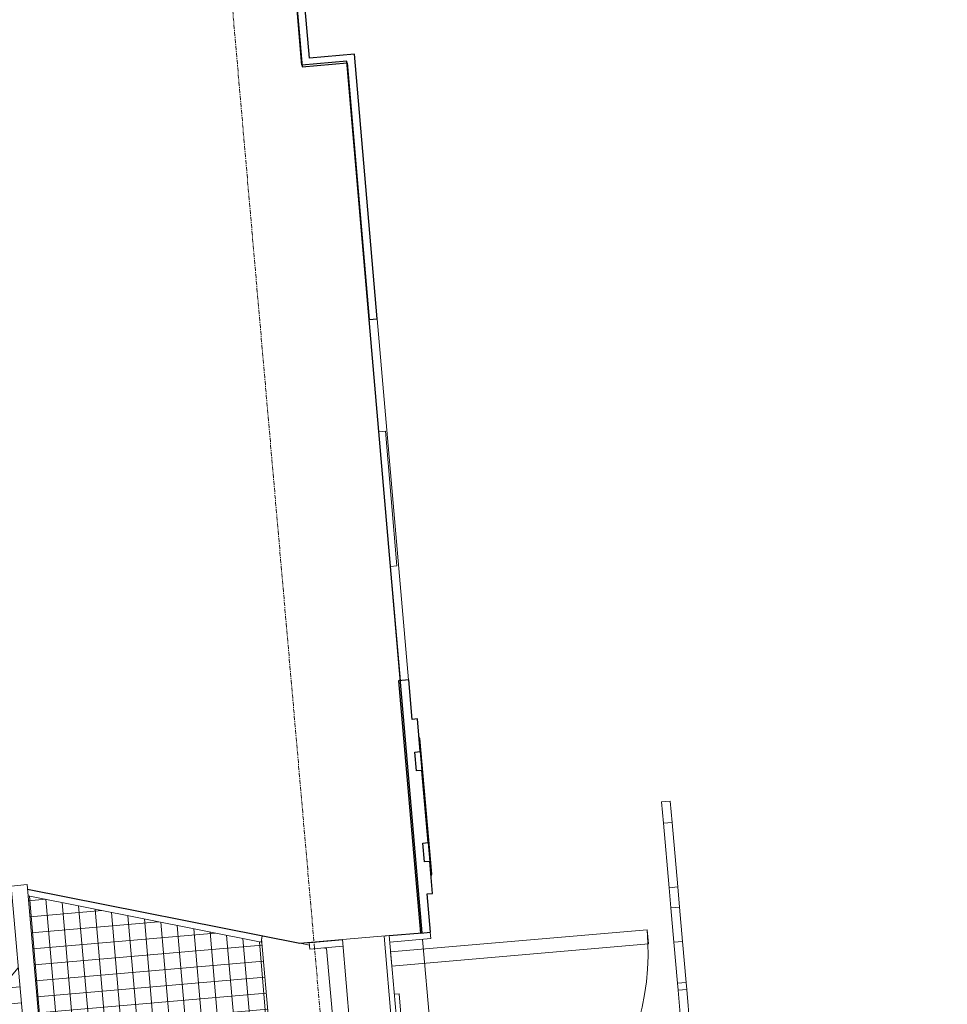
# Model space of a CAD drawing. Header units: millimetres. Extents: x 853417 to 929373, y -433185 to -369260.
# Tile 137 of 157: x 921414 to 924297, y -391992 to -388933. Entities that reach past the tile are written whole.
import ezdxf

# ---------------------------------------------------------------- set-up
doc = ezdxf.new("R2010")
doc.units = ezdxf.units.MM
doc.linetypes.add('Grid Line', pattern=[22.225, 12.7, -3.175, 3.175, -3.175])
for name, color, linetype, lineweight in [('A-PART', 7, 'Continuous', 9), ('KOKO-DOOR', 7, 'Continuous', 9), ('KOKO-DOOR-FRAM', 7, 'Continuous', 9), ('KOKO-DOOR-OPNG', 7, 'Continuous', 9), ('KOKO-FLOR', 7, 'Continuous', 9), ('KOKO-FLOR-PATT', 7, 'Continuous', 9), ('KOKO-GENM', 7, 'Continuous', 9), ('KOKO-GRID', 7, 'Continuous', 9), ('KOKO-WALL', 7, 'Continuous', 9), ('KOKO_WALL', 7, 'Continuous', 9)]:
    doc.layers.add(name, color=color, linetype=linetype, lineweight=lineweight)

# ---------------------------------------------------------------- blocks, each defined once
blk = doc.blocks.new('Tootem 2 - Välisviit Fassaadilahendus 3-V10-1 korrus_SA_kunstihanke plaan')
at = {"layer": 'KOKO-GENM'}
for p, q in [((420, 0), (0, 0)), ((0, 0), (0, -20)), ((420, -20), (420, 0)), ((0, -20), (420, -20))]:
    blk.add_line(p, q, dxfattribs=at)
blk = doc.blocks.new('Ol_olev välissein 19 - fassaadi ehiselemendid-2010951-1 korrus_SA_kunstihanke plaan')
at = {"layer": 'KOKO-WALL', "lineweight": 25}
for p, q in [((420689.5, 909823.6), (420589.6, 909818.1)), ((420589.6, 909818.1), (420590.5, 909801.6)), ((420690.4, 909807), (420689.5, 909823.6)), ((420247.7, 909799.5), (420146, 909794)), ((420146, 909794), (420146.9, 909777.4)), ((420248.6, 909782.9), (420247.7, 909799.5)), ((420531.1, 909814.9), (420306.2, 909802.7)), ((420306.2, 909802.7), (420307.1, 909786.1)), ((420532, 909798.4), (420531.1, 909814.9)), ((420590.5, 909801.6), (420532, 909798.4)), ((420809.6, 909813.5), (420690.4, 909807)), ((420811.3, 909781.7), (420809.6, 909813.5)), ((420146.9, 909777.4), (420024.3, 909770.7)), ((420024.3, 909770.7), (420026, 909738.9)), ((420026, 909738.9), (420811.3, 909781.7)), ((420307.1, 909786.1), (420248.6, 909782.9))]:
    blk.add_line(p, q, dxfattribs=at)
at = {"layer": 'KOKO_WALL'}
for p, q in [((420531.1, 909814.9), (420589.6, 909818.1)), ((420247.7, 909799.5), (420306.2, 909802.7))]:
    blk.add_line(p, q, dxfattribs=at)
blk = doc.blocks.new('Ol_olev välissein 21 - fassaadi ehiselemendid-2096201-1 korrus_SA_kunstihanke plaan')
at = {"layer": 'KOKO-WALL', "lineweight": 25}
for p, q in [((418900, 909708.4), (418075.9, 909663.5)), ((418901.3, 909683.5), (418900, 909708.4)), ((418102.2, 909639.9), (418901.3, 909683.5)), ((418075.9, 909663.5), (418083.5, 909523.7)), ((418109.8, 909500.1), (418102.2, 909639.9)), ((418083.5, 909523.7), (417628.6, 909498.9)), ((417629.9, 909474), (418109.8, 909500.1))]:
    blk.add_line(p, q, dxfattribs=at)
at = {"layer": 'KOKO_WALL'}
for p, q in [((420207.6, 909799.7), (420629.5, 909822.7)), ((420629.5, 909822.7), (420635.3, 909820.6)), ((420202, 909797), (420207.6, 909799.7)), ((420829.6, 909813.6), (420809.7, 909812.5)), ((420829.6, 909813.6), (420809.7, 909812.5)), ((420836.6, 909686), (420829.6, 909813.6)), ((420836.6, 909686), (420829.6, 909813.6)), ((420024.3, 909769.7), (418900, 909708.4)), ((420024.3, 909769.7), (418900, 909708.4)), ((420811.3, 909781.7), (420816.6, 909684.9)), ((420811.3, 909781.7), (420816.6, 909684.9)), ((419670.2, 909725.4), (420025.7, 909744.7)), ((419670.2, 909725.4), (420025.7, 909744.7)), ((418901.3, 909683.5), (419250.8, 909702.5)), ((418901.3, 909683.5), (419250.8, 909702.5)), ((420824.6, 909539), (420830.2, 909435.9)), ((420850.1, 909436.9), (420844.5, 909540.1)), ((420830.2, 909435.9), (420850.1, 909436.9))]:
    blk.add_line(p, q, dxfattribs=at)
blk = doc.blocks.new('Ol_olev välissein 5 - VS-02-2537239-1 korrus_SA_kunstihanke plaan')
at = {"layer": 'KOKO-WALL', "lineweight": 25}
for p, q in [((420810.5, 909786.9), (418097.1, 909639)), ((420816.1, 909684.8), (420810.5, 909786.9)), ((418097.1, 909639), (418104.7, 909499.2)), ((420831.2, 909406.7), (420824, 909539)), ((418104.7, 909499.2), (417058.6, 909442.2)), ((420636, 908565.7), (420831.2, 909406.7))]:
    blk.add_line(p, q, dxfattribs=at)
at = {"layer": 'KOKO_WALL'}
for p, q in [((420831, 909788), (422484.8, 909878.1)), ((422525.4, 909589.2), (420850.2, 909488.6)), ((420850.2, 909488.6), (420847.9, 909478.5)), ((420838.1, 909436.3), (420831.2, 909406.7))]:
    blk.add_line(p, q, dxfattribs=at)
blk = doc.blocks.new('Restaureeritav puidust välisuks valgusaknaga - Välisuks VU-20-4951823-1 korrus_SA_kunstihanke plaan')
at = {"layer": 'KOKO-DOOR'}
for p, q in [((-1257.2, 1076.2), (-1212.8, 1076.2)), ((-1257.2, 276.2), (-1257.2, 1076.2)), ((-1212.8, 1076.2), (-1212.8, 276.2)), ((298.3, 1072.1), (298.3, 272.1)), ((342.8, 1072.1), (298.3, 1072.1)), ((342.8, 272.1), (342.8, 1072.1)), ((-1308, 276.2), (-1308, 260)), ((393.6, 276.2), (-1308, 276.2)), ((-1212.8, 276.2), (-1257.2, 276.2)), ((-1125.2, 276.2), (-1125.2, 291.2)), ((-589.2, 291.2), (-1125.2, 291.2)), ((-589.2, 291.2), (-589.2, 276.2)), ((-325.2, 276.2), (-325.2, 291.2)), ((210.8, 291.2), (-325.2, 291.2)), ((210.8, 291.2), (210.8, 276.2)), ((393.6, 260), (393.6, 276.2)), ((393.6, 260), (-1308, 260)), ((298.3, 272.1), (342.8, 272.1))]:
    blk.add_line(p, q, dxfattribs=at)
for centre, start, end in [((-1257.2, 276.2), 0, 90), ((342.8, 272.1), 90, 179.7038)]:
    blk.add_arc(centre, 800, start, end, dxfattribs=at)
at = {"layer": 'KOKO-DOOR-FRAM'}
for p, q in [((393.6, 397.5), (393.6, 378.4)), ((-1308, 276.2), (-1308, 130.2)), ((393.6, 276.2), (-1308, 276.2)), ((-1308, 276.2), (-1308, 130.2)), ((393.6, 130.2), (393.6, 276.2)), ((393.6, 130.2), (393.6, 276.2)), ((-1308, 130.2), (393.6, 130.2))]:
    blk.add_line(p, q, dxfattribs=at)
blk = doc.blocks.new('Doors 1 - Doors 86-2583875-1 korrus_SA_kunstihanke plaan')
at = {"layer": 'KOKO-DOOR'}
for p, q in [((422654.5, 910654.2), (422453.4, 910643)), ((422702, 910656.9), (422654.5, 910654.2)), ((422656, 910627.7), (422654.5, 910654.2)), ((422654.5, 910654.2), (422656, 910627.7)), ((422703.5, 910630.4), (422702, 910656.9)), ((421953.7, 910614.9), (421821.4, 910607.5)), ((421974.6, 910616.1), (421953.7, 910614.9)), ((421955.2, 910588.4), (421953.7, 910614.9)), ((421953.7, 910614.9), (421955.2, 910588.4)), ((422107.2, 910623.5), (421974.6, 910616.1)), ((421974.6, 910616.1), (421976.1, 910589.6)), ((421976.1, 910589.6), (421974.6, 910616.1)), ((422125.9, 910624.6), (422107.2, 910623.5)), ((422108.7, 910597), (422107.2, 910623.5)), ((422107.2, 910623.5), (422108.7, 910597)), ((422260, 910632.1), (422125.9, 910624.6)), ((422125.9, 910624.6), (422127.4, 910598.1)), ((422127.4, 910598.1), (422125.9, 910624.6)), ((422397.4, 910639.8), (422260, 910632.1)), ((422261.5, 910605.6), (422260, 910632.1)), ((422260, 910632.1), (422261.5, 910605.6)), ((422261.5, 910605.6), (422398.8, 910613.3)), ((422453.4, 910643), (422397.4, 910639.8)), ((422398.8, 910613.3), (422397.4, 910639.8)), ((422397.4, 910639.8), (422398.8, 910613.3)), ((422398.8, 910613.3), (422454.9, 910616.4)), ((422453.4, 910643), (422454.9, 910616.4)), ((422454.9, 910616.4), (422453.4, 910643)), ((422454.9, 910616.4), (422656, 910627.7)), ((422656, 910627.7), (422703.5, 910630.4)), ((421451.3, 910586.8), (421317.1, 910579.2)), ((421564.6, 910593.1), (421451.3, 910586.8)), ((421452.8, 910560.2), (421451.3, 910586.8)), ((421451.3, 910586.8), (421452.8, 910560.2)), ((421671.7, 910599.1), (421564.6, 910593.1)), ((421564.6, 910593.1), (421566.1, 910566.6)), ((421566.1, 910566.6), (421564.6, 910593.1)), ((421799.3, 910606.3), (421671.7, 910599.1)), ((421671.7, 910599.1), (421673.2, 910572.6)), ((421673.2, 910572.6), (421671.7, 910599.1)), ((421821.4, 910607.5), (421799.3, 910606.3)), ((421800.8, 910579.7), (421799.3, 910606.3)), ((421799.3, 910606.3), (421800.8, 910579.7)), ((421821.4, 910607.5), (421822.9, 910581)), ((421822.9, 910581), (421821.4, 910607.5)), ((421822.9, 910581), (421955.2, 910588.4)), ((421955.2, 910588.4), (421976.1, 910589.6)), ((421976.1, 910589.6), (422108.7, 910597)), ((422108.7, 910597), (422127.4, 910598.1)), ((422127.4, 910598.1), (422261.5, 910605.6)), ((420862.9, 910553.8), (420755.9, 910547.7)), ((420990.6, 910560.9), (420862.9, 910553.8)), ((420862.9, 910553.8), (420864.4, 910527.2)), ((420864.4, 910527.2), (420862.9, 910553.8)), ((421012.7, 910562.2), (420990.6, 910560.9)), ((420992.1, 910534.4), (420990.6, 910560.9)), ((420990.6, 910560.9), (420992.1, 910534.4)), ((421144.9, 910569.6), (421012.7, 910562.2)), ((421012.7, 910562.2), (421014.2, 910535.6)), ((421014.2, 910535.6), (421012.7, 910562.2)), ((421165.9, 910570.7), (421144.9, 910569.6)), ((421146.4, 910543), (421144.9, 910569.6)), ((421144.9, 910569.6), (421146.4, 910543)), ((421298.5, 910578.2), (421165.9, 910570.7)), ((421165.9, 910570.7), (421167.4, 910544.2)), ((421167.4, 910544.2), (421165.9, 910570.7)), ((421167.4, 910544.2), (421300, 910551.6)), ((421317.1, 910579.2), (421298.5, 910578.2)), ((421300, 910551.6), (421298.5, 910578.2)), ((421298.5, 910578.2), (421300, 910551.6)), ((421300, 910551.6), (421318.6, 910552.7)), ((421317.1, 910579.2), (421318.6, 910552.7)), ((421318.6, 910552.7), (421317.1, 910579.2)), ((421318.6, 910552.7), (421452.8, 910560.2)), ((421452.8, 910560.2), (421566.1, 910566.6)), ((421566.1, 910566.6), (421673.2, 910572.6)), ((421673.2, 910572.6), (421800.8, 910579.7)), ((421800.8, 910579.7), (421822.9, 910581)), ((420492.4, 910533), (420426.4, 910529.3)), ((420426.4, 910529.3), (420427.9, 910502.7)), ((420693.4, 910544.2), (420492.4, 910533)), ((420492.4, 910533), (420493.9, 910506.4)), ((420493.9, 910506.4), (420492.4, 910533)), ((420755.9, 910547.7), (420693.4, 910544.2)), ((420694.9, 910517.7), (420693.4, 910544.2)), ((420693.4, 910544.2), (420694.9, 910517.7)), ((420694.9, 910517.7), (420757.4, 910521.2)), ((420757.4, 910521.2), (420755.9, 910547.7)), ((420755.9, 910547.7), (420757.4, 910521.2)), ((420757.4, 910521.2), (420864.4, 910527.2)), ((420864.4, 910527.2), (420992.1, 910534.4)), ((420992.1, 910534.4), (421014.2, 910535.6)), ((421014.2, 910535.6), (421146.4, 910543)), ((421146.4, 910543), (421167.4, 910544.2)), ((420427.9, 910502.7), (420493.9, 910506.4)), ((420493.9, 910506.4), (420694.9, 910517.7))]:
    blk.add_line(p, q, dxfattribs=at)
blk = doc.blocks.new('Historic-Door-1 - SU-XX-5561941-1 korrus_SA_kunstihanke plaan')
at = {"layer": 'KOKO-DOOR'}
for p, q in [((-1139.5, 25), (-1139.5, -25)), ((1139.5, 25), (-1139.5, 25)), ((-1139.5, 25), (-1139.5, -25)), ((1139.5, -25), (1139.5, 25)), ((1139.5, -25), (1139.5, 25)), ((1139.5, -25), (-1139.5, -25)), ((-825, -25), (-825, -850)), ((-775, -850), (-775, -25)), ((775, -850), (775, -25)), ((825, -25), (825, -850)), ((-825, -850), (-775, -850)), ((825, -850), (775, -850))]:
    blk.add_line(p, q, dxfattribs=at)
at = {"layer": 'KOKO-DOOR-OPNG'}
for p, q in [((-825, -25), (-825, -850)), ((-775, -25), (-775, -850)), ((775, -25), (775, -850)), ((825, -25), (825, -850)), ((-825, -850), (-775, -850)), ((825, -850), (775, -850))]:
    blk.add_line(p, q, dxfattribs=at)
for centre, start, end in [((-825, -25), 270, 360), ((825, -25), 180, 270)]:
    blk.add_arc(centre, 825, start, end, dxfattribs=at)

msp = doc.modelspace()

# ---------------------------------------------------------------- hatches: boundary and pattern name
at = {"layer": 'A-PART', "true_color": 0x804000}
h = msp.add_hatch(dxfattribs=at)
h.set_pattern_fill('FP_89', color=36, style=0, pattern_type=2)
h.set_pattern_definition([(50.123, (921558.2, -395209.54), (-345.34, 288.514), []), (140.123, (921558.2, -395209.54), (-288.514, -345.34), [])])
h.paths.add_polyline_path([(907356.7, -396459.5), (908788.6, -396344.5), (908789.4, -396344.2), (910092.2, -396227.4), (910083.3, -396131.9), (910203.6, -396120.7), (910187.1, -395944.3), (910287.6, -395934.9), (910304, -396111.4), (910424.3, -396100.2), (910434.7, -396196.7), (911358.2, -396113.9), (911360, -396123.8), (911430.5, -396117.5), (911405.8, -395818.5), (907633.2, -396156.7), (907544.8, -395062.8), (907245.6, -395084.5), (907348.4, -396356.6)], flags=0)
h.paths.add_polyline_path([(911480.3, -396113), (912291.2, -396040.3), (912290.3, -396030.4), (913093.1, -395958.4), (913084.7, -395868.5), (913205, -395857.3), (913187.9, -395673.8), (913288.3, -395664.4), (913305.4, -395848), (913425.7, -395836.8), (913434.7, -395927.8), (916213.6, -395678.6), (916187.7, -395389.8), (915540.1, -395447.9), (915557.8, -395655.9), (915105.7, -395694.5), (915088.1, -395488.4), (911455.6, -395814), (911478, -396084.9)], flags=0)
h.paths.add_polyline_path([(916263.4, -395674.2), (918983.9, -395430.3), (918986.8, -395440.1), (919124.2, -395427.8), (919097.4, -395128.9), (918239.5, -395205.9), (918258.1, -395431.7), (918257.3, -395436.5), (918249, -395446.5), (918236.8, -395450.9), (916892.5, -395573.9), (916879.7, -395571.7), (916874.2, -395568.2), (916865.7, -395553.1), (916865.3, -395551.3), (916845.1, -395330.9), (916237.5, -395385.3), (916254, -395568.4)], flags=0)
h.paths.add_polyline_path([(919174, -395423.3), (920110.2, -395339.4), (920110.2, -395329.3), (921690.7, -395185.4), (921577.2, -393895), (921587.1, -393893.2), (921558.1, -393581.5), (921260.8, -393607.7), (921376.6, -394924.6), (919147.2, -395124.5), (919173.5, -395417.4)], flags=0)
h.paths.add_polyline_path([(921256.4, -393557.9), (921555.3, -393531.6), (921417.6, -391987.7), (921120.7, -392013.8), (921254.1, -393531.6)], flags=0)
h.paths.add_polyline_path([(907071.5, -393018.3), (907070.8, -393008.3), (907369.9, -392986.6), (907286.5, -391995.8), (907950.5, -391926.7), (913241.2, -391481.1), (913215.8, -391203.1), (913218, -391190.4), (913223.2, -391181.5), (912991.5, -391201.1), (912994.9, -391237.6), (912874.8, -391250.5), (912891.7, -391432.3), (912791.3, -391441.7), (912774.2, -391258.1), (912653.9, -391269.3), (912650.2, -391229.8), (909991.5, -391453.7), (909996.4, -391506.5), (909876.2, -391517.7), (909892.6, -391694.1), (909792.2, -391703.5), (909775.7, -391527), (909655.5, -391538.2), (909650.3, -391482.5), (907920.5, -391628.2), (906962.9, -391727.9), (907070.8, -393009.7)], flags=0)
h.paths.add_polyline_path([(921116.3, -391964), (921415.1, -391937.7), (921387.6, -391641.6), (921379.1, -391642.3), (921273.8, -390445.3), (918812.7, -390670.4), (918840, -390969.2), (921011.3, -390770.6), (921114, -391937.7)], flags=0)
h.paths.add_polyline_path([(914635.4, -391353.8), (915930, -391235.4), (915904.6, -390957.1), (915906.8, -390944.4), (915911.2, -390935.9), (914597, -391056.1), (914601.6, -391059.3), (914608.5, -391069.2), (914610, -391075.6), (914612.9, -391107.5)], flags=0)
h.paths.add_polyline_path([(917324.2, -391107.9), (918790.2, -390973.7), (918762.9, -390675), (917285.8, -390810.1), (917291.4, -390814.8), (917297.3, -390823.2), (917298.8, -390829.6), (917319.8, -391059.3)], flags=0)
at = {"layer": 'KOKO-FLOR-PATT', "true_color": 0x800000}
h = msp.add_hatch(dxfattribs=at)
h.set_pattern_fill('FP_71', color=16, style=0, pattern_type=2)
h.set_pattern_definition([(4.935, (921889.02, -392735.407), (-4.3013, 49.8146), []), (94.935, (921889.02, -392735.407), (-49.8146, -4.3013), [])])
h.paths.add_polyline_path([(921635.8, -393875.6), (922323.9, -393614), (922166.3, -391788.9), (922164.4, -391798.7), (921440.4, -391654.7), (921634.9, -393865.5)], flags=0)

# ---------------------------------------------------------------- linework, layer by layer
at = {"layer": 'KOKO-FLOR'}
msp.add_line((922323.9, -393614), (922166.3, -391788.9), dxfattribs=at)
at = {"layer": 'KOKO-GRID', "linetype": 'Grid Line'}
msp.add_line((924297.4, -414334.3), (920480.6, -370632.6), dxfattribs=at)
at = {"layer": 'KOKO-WALL'}
for p, q in [((921438.6, -391634), (922168.3, -391779.1)), ((922164.4, -391798.7), (921440.4, -391654.7)), ((922164.4, -391798.7), (922168.3, -391779.1))]:
    msp.add_line(p, q, dxfattribs=at)

# ---------------------------------------------------------------- block references
at = {"layer": 'KOKO-DOOR'}
for name, p, rotation in [('Doors 1 - Doors 86-2583875-1 korrus_SA_kunstihanke plaan', (41.4, 1.3), 271.815909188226), ('Historic-Door-1 - SU-XX-5561941-1 korrus_SA_kunstihanke plaan', (921512.3, -392757.4), 275.0259826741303), ('Restaureeritav puidust välisuks valgusaknaga - Välisuks VU-20-4951823-1 korrus_SA_kunstihanke plaan', (922400.3, -393105.3), 274.9353088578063)]:
    msp.add_blockref(name, p, dxfattribs=dict(at, rotation=rotation))
at = {"layer": 'KOKO-GENM', "rotation": 274.9353088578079}
msp.add_blockref('Tootem 2 - Välisviit Fassaadilahendus 3-V10-1 korrus_SA_kunstihanke plaan', (922550.9, -390211.6), dxfattribs=at)
at = {"layer": 'KOKO_WALL', "rotation": 271.815909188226}
for name in ['Ol_olev välissein 21 - fassaadi ehiselemendid-2096201-1 korrus_SA_kunstihanke plaan', 'Ol_olev välissein 5 - VS-02-2537239-1 korrus_SA_kunstihanke plaan', 'Ol_olev välissein 19 - fassaadi ehiselemendid-2010951-1 korrus_SA_kunstihanke plaan']:
    msp.add_blockref(name, (0, 0), dxfattribs=at)

doc.saveas('drawing.dxf')
